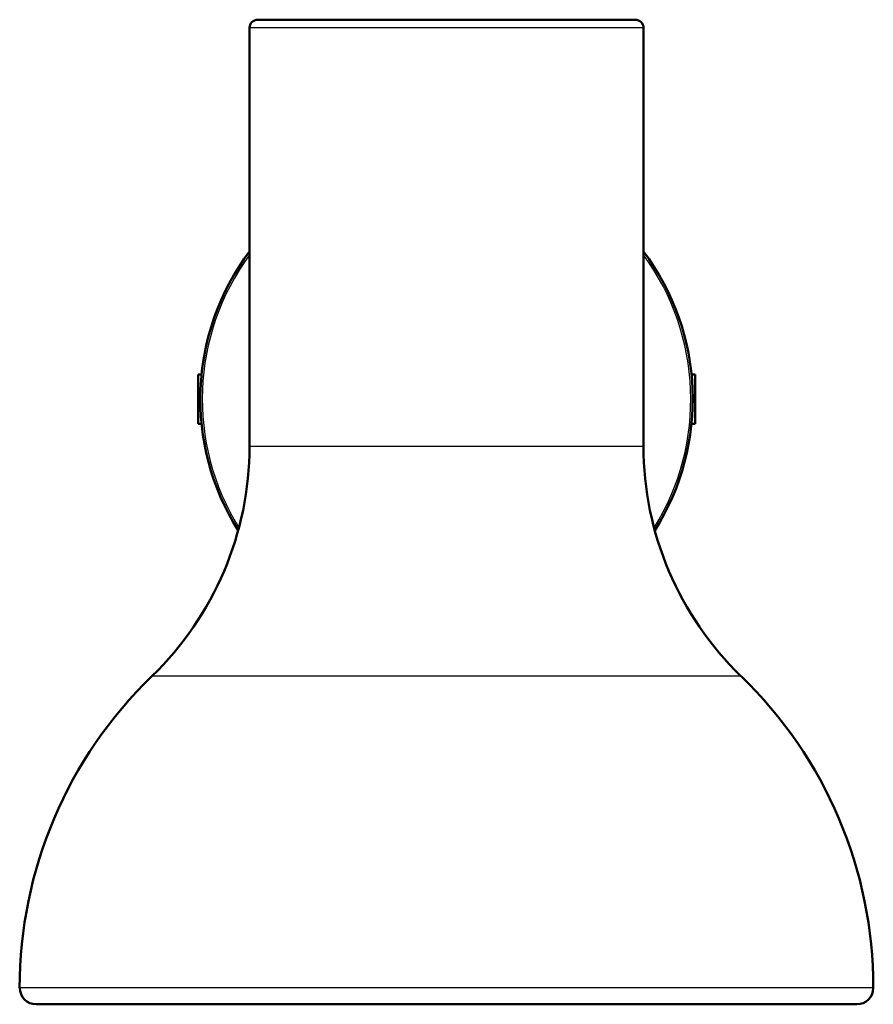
# Model space of a CAD drawing. Header units: millimetres. Extents: x 379 to 931, y 263 to 758.
# Tile 1 of 5: x 380 to 510, y 263 to 413. Entities that reach past the tile are written whole.
import ezdxf

# ---------------------------------------------------------------- set-up
doc = ezdxf.new("R2010")
doc.units = ezdxf.units.MM
doc.header["$LTSCALE"] = 0.75
doc.layers.add('Visible', color=7, linetype='Continuous', lineweight=50)
doc.layers.add('Visible Narrow', color=7, linetype='Continuous', lineweight=25)

msp = doc.modelspace()

# ---------------------------------------------------------------- linework, layer by layer
at = {"layer": 'Visible'}
for p, q in [((415.16, 412.07, 52.15), (415.16, 348.32, 52.15)), ((475.16, 412.07, 52.15), (475.16, 348.32, 52.15)), ((407.85, 359.27, -103.15), (407.35, 359.27, -103.15)), ((482.47, 359.27, -103.15), (483.04, 359.27, -103.15)), ((407.85, 351.74, -103.15), (407.35, 351.74, -103.15)), ((482.47, 351.74, -103.15), (483.04, 351.74, -103.15))]:
    msp.add_line(p, q, dxfattribs=at)
at = {"layer": 'Visible', "extrusion": (0, 0, -1)}
for centre, radius, start, end in [((-416.41, 412.07, -52.15), 1.25, 0, 90), ((-473.91, 412.07, -52.15), 1.25, 90, 180), ((-445.16, 355.51, 89.45), 37.5, 327.7591, 36.8699), ((-445.16, 355.51, 89.45), 37.5, 143.1301, 212.2409), ((-366.48, 348.32, -52.15), 48.67, 180, 225.9774), ((-523.83, 348.32, -52.15), 48.67, 314.0226, 0), ((-446.21, 265.82, -52.15), 66.06, 0, 45.9774), ((-444.1, 265.82, -52.15), 66.06, 134.0226, 180), ((-382.66, 265.82, -52.15), 2.5, 270, 0), ((-507.66, 265.82, -52.15), 2.5, 180, 270)]:
    msp.add_arc(centre, radius, start, end, dxfattribs=at)
at = {"layer": 'Visible', "extrusion": (0, 1, 0)}
msp.add_arc((-445.16, 52.15, 413.32), 28.75, 0, 180, dxfattribs=at)
at = {"layer": 'Visible', "extrusion": (-1, 0, 0)}
msp.add_arc((-355.51, -103.15, -407.35), 3.77, 0, 180, dxfattribs=at)
at = {"layer": 'Visible', "extrusion": (1, 0, 0)}
msp.add_arc((355.51, -103.15, 483.04), 3.77, 0, 180, dxfattribs=at)
at = {"layer": 'Visible', "extrusion": (0, -1, 0)}
msp.add_arc((445.16, 52.15, -263.32), 62.5, 0, 180, dxfattribs=at)
at = {"layer": 'Visible Narrow', "extrusion": (0, -1, 0)}
for centre, radius in [((445.16, 52.15, -412.07), 30), ((445.16, 52.15, -348.32), 30), ((445.16, 52.15, -313.32), 44.85), ((445.16, 52.15, -265.82), 65)]:
    msp.add_arc(centre, radius, 0, 180, dxfattribs=at)
at = {"layer": 'Visible Narrow'}
for start, end in [(143.7507, 211.8125), (328.1875, 36.2493)]:
    msp.add_arc((445.16, 355.51, -89.15), 37.2, start, end, dxfattribs=at)

doc.saveas('drawing.dxf')
